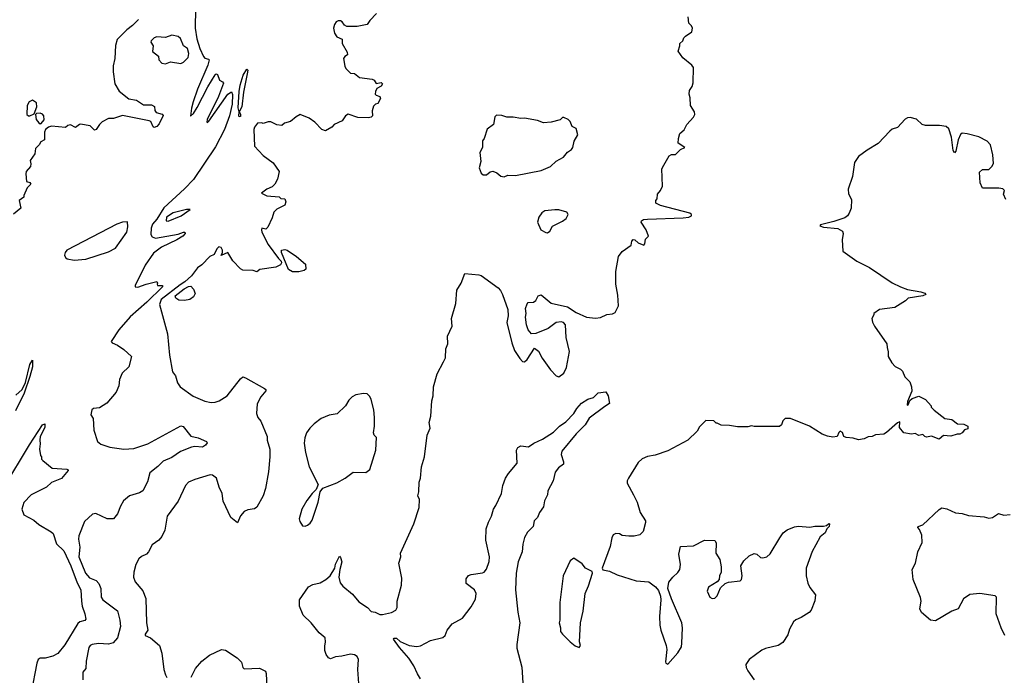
# Model space of a CAD drawing. Extents: x 2220333 to 2384341, y 721037 to 894043.
# Tile 119 of 256: x 2317235 to 2324998, y 782220 to 787393. Entities that reach past the tile are written whole.
import ezdxf

# ---------------------------------------------------------------- set-up
doc = ezdxf.new("R2010")
doc.units = 0

msp = doc.modelspace()

# ---------------------------------------------------------------- linework, layer by layer
at = {"layer": '0CON10XD'}
for points in [[(2318621.2, 787481.2), (2318618.9, 787325), (2318630.3, 787240.3), (2318655.6, 787165), (2318685, 787100.8), (2318695, 787090), (2318722.3, 787082.3), (2318727.5, 787075), (2318717.3, 787032.7), (2318637.5, 786845), (2318603.8, 786745), (2318590, 786695), (2318582.5, 786632.5), (2318605, 786652.5), (2318635, 786698.8), (2318717.8, 786862.2), (2318775, 786958), (2318785, 786965.7), (2318795, 786958.8), (2318810.6, 786915), (2318835, 786901.2), (2318840.8, 786890.8), (2318802.8, 786787.2), (2318714, 786605), (2318710, 786585), (2318715, 786582.5), (2318725, 786592.5), (2318875, 786803.8), (2318905, 786823.3), (2318912.9, 786802.9), (2318908.8, 786725), (2318889.2, 786635), (2318849.5, 786525), (2318779.4, 786390.6), (2318605, 786132), (2318535, 786058.6), (2318371.2, 785908.8), (2318315, 785818), (2318281.3, 785778.7), (2318271.4, 785748.6), (2318267.8, 785697.8), (2318280, 785680), (2318305, 785668.5), (2318485, 785700.9), (2318525, 785715.4), (2318536, 785715), (2318539.4, 785705), (2318520.6, 785685), (2318475, 785655.6), (2318351.7, 785598.3), (2318288.6, 785551.4), (2318223.1, 785456.9), (2318146.2, 785295), (2318145, 785283.8), (2318165, 785281.4), (2318232.9, 785307.1), (2318315, 785326), (2318322.5, 785315), (2318317.5, 785305), (2318322.5, 785295), (2318360, 785295), (2318361.2, 785285), (2318237.5, 785165), (2318105, 785048.3), (2318015.7, 784945), (2317956.7, 784853.3), (2317962.7, 784842.7), (2318005, 784826), (2318055, 784790), (2318116.7, 784735), (2318096.2, 784655), (2318042.7, 784605), (2318021.9, 784555), (2318016.9, 784505), (2317995.4, 784454.6), (2317922.2, 784367.8), (2317865, 784329.2), (2317815.7, 784324.3), (2317804.3, 784315), (2317796.7, 784275), (2317814, 784245), (2317818.8, 784155), (2317848.8, 784065), (2317875, 784042.9), (2317945, 784018.7), (2318055, 784005.3), (2318135, 784010.3), (2318244.7, 784045.3), (2318505, 784187.5), (2318523, 784183), (2318585, 784105.6), (2318642.4, 784092.4), (2318707.5, 784065), (2318713.3, 784055), (2318700.6, 784035), (2318675, 784020.3), (2318615, 784025.4), (2318590, 784020), (2318503.8, 783985), (2318435, 783938.6), (2318365, 783910.8), (2318325, 783868), (2318261.9, 783818.1), (2318243.2, 783746.8), (2318205, 783676.7), (2318179.5, 783660.5), (2318101.2, 783635), (2318054.5, 783595.5), (2318029.2, 783555), (2318005.6, 783494.4), (2317975, 783453.3), (2317925, 783453.3), (2317835, 783496), (2317807.7, 783492.3), (2317745, 783432.5), (2317700.7, 783319.3), (2317697.8, 783295), (2317709.6, 783230.4)], [(2320048.8, 787441.2), (2319995, 787386.7), (2319975, 787353.3), (2319895, 787340), (2319815, 787340), (2319795, 787350), (2319776.4, 787376.4), (2319765, 787382.5), (2319745, 787382.5), (2319730, 787375), (2319717.5, 787355), (2319710, 787325), (2319717.5, 787285), (2319735, 787257.5), (2319778.3, 787238.3), (2319777.5, 787205), (2319817.5, 787135), (2319820, 787115), (2319797, 787103), (2319787.5, 787085), (2319797.5, 787025), (2319807, 787007), (2319841.7, 786971.7), (2319875, 786967.5), (2319915, 786936.7), (2320015, 786922.5), (2320030, 786915), (2320045, 786890), (2320085, 786897.5), (2320096.4, 786886.4), (2320085, 786867.5), (2320050.7, 786849.3), (2320038.8, 786825), (2320036.7, 786805), (2320045, 786796.7), (2320075, 786787.5), (2320078.3, 786771.7), (2320059.3, 786730.7), (2320040, 786725), (2320025, 786710), (2320013, 786673), (2320017.5, 786635), (2320005, 786623.3), (2319985, 786617.5), (2319901.7, 786621.7), (2319825, 786646.7), (2319802.5, 786635), (2319776.1, 786593.9), (2319715, 786566.2), (2319695, 786543.3), (2319645, 786516.7), (2319615.9, 786525.9), (2319562.5, 786585), (2319516.1, 786616.1), (2319445, 786643.3), (2319413.9, 786626.1), (2319370.7, 786589.3), (2319323, 786577), (2319301.7, 786558.3), (2319263, 786563), (2319215, 786587.5), (2319193, 786587), (2319155, 786572.5), (2319145, 786577.5), (2319110, 786575), (2319086.4, 786543.6), (2319081.2, 786525), (2319086.7, 786395), (2319155, 786320), (2319233, 786263), (2319280, 786195), (2319267.5, 786135), (2319247.5, 786095), (2319225, 786073.3), (2319182.5, 786055), (2319142.5, 786025), (2319184, 786004), (2319280, 785995), (2319295, 785982.5), (2319325, 785980), (2319332.5, 785955), (2319325, 785930), (2319262.5, 785897.5), (2319237.5, 785875), (2319225, 785830), (2319190, 785755), (2319175, 785740), (2319145, 785747.5), (2319140, 785735), (2319143.8, 785715), (2319195, 785620), (2319275, 785507.5), (2319296.8, 785486.8), (2319299.4, 785475), (2319291.8, 785458.2), (2319255, 785439.2), (2319128.3, 785421.7), (2319105, 785402.5), (2319075, 785412.5), (2318995, 785417.5), (2318975, 785426.7), (2318915, 785489.2), (2318877, 785557), (2318822.5, 785532.5), (2318833.8, 785556.2), (2318834.3, 785575), (2318824, 785595), (2318805, 785599.6), (2318789.2, 785585), (2318769.3, 785540.7), (2318734.5, 785525), (2318670.8, 785459.2), (2318637.7, 785435), (2318588.8, 785371.2), (2318536, 785324), (2318499.6, 785300.4), (2318350.6, 785185), (2318335.8, 785145), (2318399.2, 784915), (2318414.7, 784745), (2318440, 784615), (2318461.9, 784581.9), (2318478.3, 784528.3), (2318500, 784495), (2318603.3, 784423.3), (2318695, 784381.9), (2318745, 784372.9), (2318775, 784374.4), (2318806.7, 784385), (2318871.2, 784425), (2318975, 784558.8), (2318995, 784574), (2319015, 784568), (2319165, 784483.8)], [(2318170.8, 787395), (2318125, 787345.7), (2318078.2, 787311.8), (2318003.3, 787236.7), (2317991.1, 787188.9), (2317985.8, 787085), (2317971.4, 787028.6), (2317971.3, 786981.3), (2317986.2, 786886.2), (2318018.8, 786828.8), (2318095, 786768), (2318155, 786758.8), (2318212, 786722), (2318275, 786720), (2318298.3, 786708.3), (2318300, 786675), (2318310.7, 786660.7), (2318357.7, 786647.7), (2318366.2, 786636.2), (2318335, 786570), (2318315, 786550.6), (2318295, 786542), (2318287.3, 786547.3), (2318268.3, 786588.3), (2318255.6, 786595.6), (2318045, 786635.7), (2317975, 786613.3), (2317935, 786612), (2317883.9, 786586.1), (2317863.6, 786566.4), (2317837.5, 786525), (2317825, 786520), (2317790, 786555), (2317715, 786567.5), (2317705, 786566.7), (2317675, 786542.5), (2317635, 786562.5), (2317613.3, 786556.7), (2317595, 786542.5), (2317485, 786553.3), (2317462.5, 786545), (2317437.5, 786525), (2317430, 786505), (2317430, 786445), (2317400.7, 786429.3), (2317387.5, 786405), (2317360, 786375), (2317353.3, 786335), (2317318.3, 786281.7), (2317323.8, 786255), (2317318.8, 786235), (2317285.9, 786194.1), (2317282.7, 786177.3), (2317287.5, 786115), (2317315, 786108), (2317323.8, 786095), (2317292.9, 786067.1), (2317266.7, 786005), (2317267.5, 785992.5), (2317230, 785965), (2317243.8, 785905), (2317185, 785858.6)], [(2319908.8, 782155), (2319901.2, 782265), (2319906.7, 782345), (2319895, 782367.5), (2319875, 782381.2), (2319842.7, 782387.3), (2319775, 782370.8), (2319725, 782366), (2319685, 782348.8), (2319668.8, 782358.8), (2319650, 782385), (2319640, 782415), (2319640.7, 782449.3), (2319646.2, 782485), (2319642, 782515), (2319595, 782556), (2319532.9, 782632.9), (2319468.8, 782695), (2319440.8, 782765), (2319440, 782815), (2319511.7, 782918.3), (2319545, 782936.2), (2319605, 782950), (2319647.5, 782975), (2319683.9, 783006.1), (2319718.8, 783065), (2319724.2, 783095.8), (2319755, 783160), (2319765, 783150), (2319773.8, 783115), (2319758, 783055), (2319752, 782995), (2319760.8, 782950.8), (2319783.6, 782923.6), (2319859.7, 782859.7), (2319909.4, 782799.4), (2319976.1, 782756.1), (2320005, 782723.4), (2320037.4, 782717.4), (2320075, 782700.5), (2320095, 782700), (2320165, 782715.6), (2320201.2, 782735), (2320212, 782755), (2320210, 782805), (2320245, 782930), (2320247.3, 782987.3), (2320224.3, 783105), (2320240.8, 783155), (2320236, 783185), (2320341.4, 783415), (2320385.6, 783545), (2320386.1, 783606.1), (2320373.8, 783635), (2320383, 783667), (2320384, 783745), (2320396, 783775), (2320404, 783865), (2320425.8, 783945), (2320446.7, 784115), (2320470.7, 784169.3), (2320464, 784215), (2320475.6, 784265), (2320484.2, 784385), (2320494.3, 784425), (2320496.2, 784495), (2320525, 784597.5), (2320575, 784693.3), (2320592, 784725), (2320593.8, 784795), (2320610, 784835), (2320608, 784895), (2320643.3, 784975), (2320638.8, 785035), (2320673, 785153), (2320680.7, 785259.3), (2320716.2, 785315), (2320745, 785390), (2320855, 785380), (2320873.6, 785373.6), (2321007.3, 785277.3), (2321025, 785256.7), (2321042.5, 785225), (2321083.8, 785105), (2321086, 785055), (2321076.1, 785003.9), (2321114.4, 784844.4), (2321135, 784782.5), (2321178.3, 784718.3), (2321200, 784695), (2321215, 784692.5), (2321235, 784712.5), (2321295, 784800), (2321325, 784777.5), (2321355, 784722.5), (2321420.8, 784630.8), (2321465, 784583.3), (2321485, 784574), (2321523.8, 784605), (2321545, 784647.5), (2321569.2, 784775), (2321542.9, 784885), (2321538.8, 784985), (2321523.6, 785003.6), (2321505, 785010), (2321465, 785002.5), (2321402.5, 784955), (2321305, 784916.7), (2321270, 784915), (2321243.3, 784945), (2321230, 784985), (2321223.3, 785045), (2321228.8, 785075), (2321222, 785115), (2321235, 785150), (2321245, 785160), (2321287, 785163), (2321303, 785177), (2321322.5, 785215), (2321345, 785222.5), (2321426.4, 785156.4), (2321555, 785126.7), (2321623, 785083), (2321705, 785046), (2321775, 785037.5), (2321815, 785044), (2321865, 785065.8), (2321908.7, 785071.3), (2321928.8, 785081.2), (2321956.9, 785135), (2321951.9, 785218.1), (2321936, 785305), (2321936.2, 785405), (2321956.7, 785525), (2321985, 785562.5), (2322055, 785612.5), (2322060, 785645), (2322071.7, 785658.3), (2322085, 785656.7), (2322112.4, 785632.4), (2322155.8, 785614.2), (2322163.8, 785625), (2322168.8, 785661.2), (2322192.5, 785685), (2322173.3, 785735), (2322133.8, 785795), (2322136.7, 785805), (2322152.5, 785815), (2322185, 785820), (2322465, 785829.4), (2322510, 785835), (2322532.5, 785845), (2322532.5, 785855), (2322517.5, 785865), (2322286.1, 785926.1), (2322250, 785945), (2322250, 785965), (2322261.7, 785978.3), (2322262.5, 786015), (2322287.5, 786045), (2322301.7, 786078.3), (2322297.5, 786215), (2322312.5, 786245), (2322355, 786317.5), (2322375, 786330), (2322405, 786330), (2322445, 786367.5), (2322480, 786385), (2322427.5, 786417.5), (2322430, 786455), (2322440, 786495), (2322475, 786522.5), (2322493.8, 786565), (2322546.2, 786623.8), (2322557.1, 786645), (2322554.2, 786665), (2322523.8, 786715), (2322521.2, 786775), (2322512, 786805), (2322516.2, 786835), (2322536, 786865), (2322546, 786895), (2322546.7, 787015), (2322535, 787033.3), (2322462.3, 787092.3), (2322427.5, 787145), (2322440, 787185), (2322440, 787205), (2322462.5, 787225), (2322471.7, 787248.3), (2322485, 787262.5), (2322533, 787297), (2322538.8, 787325), (2322531.2, 787345), (2322511.2, 787365), (2322504, 787416)], [(2318385, 787043.3), (2318425, 787060), (2318505, 787047.1), (2318525, 787058.1), (2318564.2, 787095), (2318568.8, 787125), (2318557.5, 787165), (2318527, 787187), (2318503.3, 787245), (2318485, 787260), (2318435, 787270), (2318385, 787252.5), (2318315, 787256.7), (2318295, 787250), (2318272.5, 787225), (2318270, 787215), (2318286.7, 787185), (2318281.7, 787141.7), (2318330, 787105), (2318332.5, 787075), (2318355, 787050), (2318385, 787043.3)], [(2318965, 786626.7), (2318961.9, 786635), (2318964.2, 786665), (2318957.9, 786697.9), (2318965.7, 786825), (2318972.9, 786875), (2318997.5, 786955), (2319025, 787002.5), (2319032.5, 786995), (2319028.9, 786965), (2319000, 786820), (2318985.9, 786705), (2318966.2, 786665), (2318975, 786646.7), (2318975, 786630), (2318965, 786626.7)], [(2317305, 786633.3), (2317315, 786633.8), (2317350, 786650), (2317369.4, 786705), (2317366.2, 786736.2), (2317335, 786758.6), (2317309.2, 786745), (2317294.3, 786714.3), (2317292, 786645), (2317305, 786633.3)], [(2317395, 786571.2), (2317405, 786573.8), (2317428.3, 786601.7), (2317425.7, 786635), (2317415, 786647.1), (2317395, 786654), (2317367.5, 786652.5), (2317360, 786645), (2317365.7, 786605), (2317385, 786578), (2317395, 786571.2)], [(2321055, 786153.3), (2321083.9, 786166.1), (2321145, 786163.3), (2321345, 786202.5), (2321420, 786235), (2321465, 786277.5), (2321523, 786307), (2321553.6, 786346.4), (2321585, 786367.5), (2321596.2, 786385), (2321606.4, 786433.6), (2321636.7, 786485), (2321622.5, 786535), (2321590.7, 786550.7), (2321575, 786590), (2321560, 786605), (2321525, 786620), (2321515, 786620), (2321495, 786602.5), (2321426.4, 786583.6), (2321365, 786580), (2321318.3, 786598.3), (2321215, 786616.7), (2321185, 786612.5), (2321125, 786622.5), (2321075, 786622.5), (2321035, 786637.5), (2320995, 786640), (2320980, 786625), (2320970, 786565), (2320921.7, 786528.3), (2320897.5, 786455), (2320883, 786437), (2320882.5, 786385), (2320862.5, 786345), (2320870, 786275), (2320857.5, 786225), (2320872.3, 786182.3), (2320888.3, 786168.3), (2320915, 786168.8), (2320945, 786192.5), (2320965, 786196.2), (2320997.5, 786185), (2321029.3, 786159.3), (2321055, 786153.3)], [(2325010, 785975), (2324992.5, 786015), (2325000, 786045), (2324985, 786057.5), (2324955, 786063.3), (2324825, 786063.3), (2324807.5, 786105), (2324801.7, 786188.3), (2324825, 786210), (2324875, 786210), (2324900, 786235), (2324911.7, 786258.3), (2324907.5, 786325), (2324890, 786405), (2324863.6, 786433.6), (2324797.7, 786467.7), (2324705, 786492), (2324665, 786496.2), (2324653.4, 786486.6), (2324632.9, 786445), (2324615.7, 786355), (2324605, 786343.3), (2324595, 786360), (2324582.2, 786465), (2324561.2, 786531.2), (2324538.8, 786548.8), (2324488, 786558), (2324377, 786557), (2324350, 786565), (2324305, 786607.5), (2324255, 786620), (2324235, 786617.5), (2324215, 786607.5), (2324155, 786542.5), (2324115, 786530), (2324095, 786513.3), (2324002.5, 786415), (2323916.4, 786363.6), (2323847, 786313), (2323817.5, 786265), (2323800, 786155), (2323766.2, 786055), (2323769.5, 786019.5), (2323793.8, 785975), (2323790.8, 785905), (2323774, 785865), (2323762, 785845), (2323740.2, 785829.8), (2323655, 785801.2), (2323547.5, 785775), (2323542.5, 785765), (2323572.5, 785755), (2323685, 785744.1), (2323721.4, 785725), (2323726.7, 785705), (2323719.5, 785655), (2323723.8, 785565), (2323835, 785487.5), (2323935, 785436.7), (2324115, 785317.5), (2324180, 785285), (2324235, 785263.3), (2324340, 785245), (2324370, 785235), (2324380, 785225), (2324355, 785213.8), (2324240, 785195), (2324220, 785175), (2324135, 785122.5), (2324015, 785106.7), (2323970, 785075), (2323970, 785065), (2323952.5, 785035), (2323957.5, 785005), (2323973.9, 784973.9), (2324072.5, 784835), (2324073.3, 784805), (2324083, 784773), (2324082.5, 784735), (2324110, 784685), (2324137, 784657), (2324180, 784635), (2324195, 784620), (2324212.5, 784575), (2324253.3, 784535), (2324266.2, 784495), (2324267.7, 784462.3), (2324235, 784380), (2324231.7, 784351.7), (2324240, 784355), (2324253, 784387), (2324272.5, 784405), (2324325, 784423.3), (2324376.7, 784395), (2324420, 784345), (2324420, 784335), (2324445, 784312.5), (2324530, 784245), (2324585, 784237.5), (2324630, 784205), (2324678.3, 784201.7), (2324710, 784185), (2324710, 784165), (2324685, 784157.5), (2324666.4, 784133.6), (2324647, 784123), (2324625, 784122.5), (2324575, 784106.7), (2324518.3, 784111.7), (2324485, 784083.3), (2324425, 784107.5), (2324385, 784100), (2324370, 784105), (2324355, 784120), (2324325, 784112.5), (2324295, 784127.5), (2324265, 784123.8), (2324205, 784133.3), (2324172.5, 784175), (2324175, 784220), (2324155, 784212.5), (2324070, 784135), (2324047, 784123), (2323983.6, 784116.4), (2323957, 784103), (2323925, 784102.5), (2323893.9, 784086.1), (2323847.5, 784077.5), (2323805, 784090), (2323750, 784095), (2323733.6, 784103.6), (2323722.5, 784135), (2323705, 784146.7), (2323693.3, 784135), (2323680, 784105), (2323645, 784100), (2323605, 784106), (2323563, 784123), (2323462.5, 784185), (2323313, 784247), (2323270, 784245), (2323251.7, 784228.3), (2323240, 784195), (2323225, 784182.5), (2323025, 784182.5), (2323005, 784187.5), (2322975, 784180), (2322895, 784180), (2322831.7, 784191.7), (2322765, 784192.5), (2322735, 784210), (2322725, 784210), (2322707, 784227), (2322645, 784230), (2322595, 784180), (2322577.5, 784145), (2322503.6, 784076.4), (2322345, 783990), (2322245, 783956.7), (2322185, 783947.5), (2322143, 783927), (2322110.7, 783899.3), (2322034, 783775), (2322024.3, 783755), (2322023.1, 783735), (2322075.5, 783645), (2322102.5, 783585), (2322125.7, 783505), (2322167.7, 783437.7), (2322170, 783425), (2322151.2, 783355), (2322125, 783328), (2322078.3, 783318.3), (2322038.3, 783318.3), (2321985, 783323.3), (2321965, 783336.7), (2321935, 783340), (2321915, 783327.5), (2321904.6, 783305.4), (2321889.2, 783235), (2321826.7, 783065), (2321833, 783053), (2321885, 783042.5), (2321945, 783011.9), (2322094.5, 782964.5), (2322195, 782957.1), (2322247.8, 782917.8), (2322270.3, 782890.3), (2322287.5, 782845), (2322290.6, 782815), (2322278.2, 782685), (2322282.1, 782615), (2322289.5, 782575), (2322333.1, 782455), (2322337.1, 782425), (2322327, 782327), (2322330, 782315), (2322345, 782307.5), (2322425, 782396.2), (2322451.9, 782445), (2322456.3, 782473.7), (2322460.9, 782595), (2322456.2, 782635), (2322373, 782823), (2322345.8, 782905), (2322352.9, 782955), (2322383.8, 782995), (2322425, 783030), (2322439.4, 783055), (2322444.4, 783095), (2322431.1, 783175), (2322445, 783237.5), (2322547.5, 783242.5), (2322633.9, 783286.1), (2322715, 783282.5), (2322726.2, 783265), (2322722.9, 783185), (2322753.8, 783135), (2322766.2, 783075), (2322766.1, 783033.9), (2322752.5, 783005), (2322750, 782975), (2322733, 782957), (2322665, 782916.2), (2322654, 782885), (2322675, 782836.7), (2322695, 782826.7), (2322715, 782827.5), (2322733.6, 782846.4), (2322759.3, 782910.7), (2322796.4, 782943.6), (2322823.9, 782956.1), (2322915, 782966.7), (2322926.7, 782975), (2322931.2, 783005), (2322921.2, 783085), (2322945, 783123.3), (2322985, 783163.8), (2323025, 783182), (2323046.7, 783175), (2323075, 783148.8), (2323095, 783146), (2323125.5, 783154.5), (2323150.7, 783179.3), (2323227.5, 783305), (2323255, 783343.8), (2323285, 783368.8), (2323345, 783392), (2323375, 783396), (2323465, 783388.8), (2323505, 783396.7), (2323573, 783397), (2323597, 783403), (2323615, 783417.5), (2323620, 783415), (2323617.5, 783395), (2323597.5, 783375), (2323586.1, 783343.9), (2323547, 783313), (2323511.7, 783248.3), (2323484.1, 783195.9), (2323435.8, 783065), (2323435.8, 783005), (2323447.7, 782947.7), (2323463.9, 782913.9), (2323510, 782855), (2323505, 782807.5), (2323475.4, 782735), (2323460, 782715), (2323397.5, 782675), (2323355, 782658.8), (2323335, 782641.2), (2323304.3, 782585), (2323291.3, 782538.7), (2323250.9, 782479.1), (2323214.4, 782455.6), (2323115, 782431.9), (2323085, 782418.9), (2322987.5, 782345), (2322960.8, 782305), (2322963, 782283), (2322975, 782256.7), (2323024.4, 782184.4)], [(2318405, 785803.8), (2318507.5, 785845), (2318580, 785895), (2318550, 785895), (2318445, 785868.2), (2318392.2, 785835), (2318390, 785805), (2318405, 785803.8)], [(2321395, 785711.2), (2321413.8, 785725), (2321435, 785762.5), (2321515, 785803.3), (2321542.5, 785825), (2321560, 785855), (2321547.5, 785875), (2321485, 785891.9), (2321455, 785892.5), (2321375, 785883.3), (2321352.3, 785867.7), (2321326.7, 785835), (2321317.5, 785795), (2321342.5, 785735), (2321382.3, 785712.3), (2321395, 785711.2)], [(2317665.4, 785495.4), (2317755, 785503.9), (2317935, 785561.1), (2317989.6, 785590.4), (2318080.7, 785715), (2318088.1, 785758.1), (2318085, 785797.5), (2318045, 785794.1), (2318001.5, 785778.5), (2317607.5, 785575), (2317592, 785555), (2317588, 785535), (2317595, 785516.7), (2317610, 785505), (2317665.4, 785495.4)], [(2319385, 785403.3), (2319355, 785422.5), (2319300, 785555), (2319300, 785575), (2319325, 785580), (2319343.6, 785573.6), (2319417.5, 785525), (2319487.5, 785465), (2319490, 785425), (2319476.4, 785413.6), (2319435, 785404), (2319385, 785403.3)], [(2318535, 785177.9), (2318490.6, 785180.6), (2318465.7, 785195), (2318461.4, 785215), (2318530.7, 785269.3), (2318565, 785287.8), (2318585, 785290), (2318605, 785266.2), (2318617, 785233), (2318606, 785205), (2318575, 785184.5), (2318535, 785177.9)], [(2317205, 784430.6), (2317253.6, 784475), (2317279.4, 784530.6), (2317315, 784671.2), (2317335, 784707.5), (2317336.8, 784655), (2317315, 784576.7), (2317270.8, 784445), (2317202.6, 784307.4)], [(2319165, 784483.8), (2319175.7, 784475.7), (2319175.8, 784465), (2319135, 784416.7), (2319107.7, 784362.3), (2319103.1, 784285), (2319112.5, 784255), (2319135.5, 784225.5), (2319185.7, 784105), (2319185.8, 784075), (2319207.1, 784005), (2319206.9, 783945), (2319195.4, 783825), (2319171.9, 783695), (2319154, 783635), (2319105, 783547.5), (2319085, 783533.3), (2319033.6, 783526.4), (2319005, 783512.5), (2318975, 783477.5), (2318953, 783423), (2318900, 783465), (2318840, 783595), (2318830.8, 783655), (2318807.5, 783705), (2318785.7, 783775.7), (2318755, 783800), (2318737, 783803), (2318614.5, 783765.5), (2318566.8, 783743.2), (2318542.4, 783717.6), (2318485, 783593.3), (2318398.8, 783475), (2318380, 783365), (2318356.2, 783315), (2318331.2, 783285), (2318280.3, 783249.7), (2318251.2, 783195), (2318235, 783176.7), (2318195, 783157.5), (2318175, 783140), (2318149.2, 783095), (2318134.3, 783035), (2318132.9, 782995), (2318145, 782956.7), (2318205, 782886.7), (2318230, 782825), (2318233.8, 782635), (2318243.8, 782575), (2318224, 782545), (2318223.8, 782535), (2318265, 782516.7), (2318336.7, 782455), (2318356.7, 782395), (2318372, 782265), (2318384.2, 782224.2), (2318395, 782202.5)], [(2319485, 783397.5), (2319505, 783403.3), (2319525, 783420), (2319540.8, 783445), (2319587.5, 783585), (2319603, 783667), (2319623.6, 783696.4), (2319735, 783738), (2319801.2, 783775), (2319865, 783822), (2319965, 783820), (2319996.1, 783843.9), (2320043.3, 783995), (2320046.7, 784095), (2320030, 784115), (2320023.9, 784133.9), (2320033.3, 784185), (2320033.3, 784255), (2320026.7, 784315), (2320006.4, 784396.4), (2319995, 784420), (2319975, 784440), (2319945, 784442.5), (2319885, 784432.5), (2319855, 784417.5), (2319829.3, 784390.7), (2319802.5, 784345), (2319738.3, 784281.7), (2319675, 784271.2), (2319612.5, 784245), (2319556.7, 784205), (2319521.2, 784168.8), (2319497.3, 784132.7), (2319483.9, 784093.9), (2319478.3, 784051.7), (2319487.3, 783977.3), (2319518, 783865), (2319587.5, 783725), (2319572.5, 783685), (2319540, 783655), (2319499.5, 783600.5), (2319459.3, 783530.7), (2319437.5, 783455), (2319443.3, 783433.3), (2319465, 783400), (2319485, 783397.5)], [(2320395, 782193.3), (2320370.5, 782230.5), (2320342, 782295), (2320302.5, 782355), (2320228.9, 782438.9), (2320181.2, 782505), (2320186.2, 782513.8), (2320205, 782512.9), (2320235, 782485.7), (2320305.4, 782455.4), (2320365, 782447.7), (2320395, 782453.3), (2320474.6, 782495.4), (2320570.9, 782519.1), (2320588.8, 782535), (2320605, 782577.5), (2320644.3, 782625.7), (2320725, 782671.2), (2320795, 782760), (2320829.3, 782820.7), (2320834.2, 782865), (2320820, 782895), (2320756.2, 782945), (2320755, 782980), (2320772.3, 783007.7), (2320794.2, 783015.8), (2320885, 783028.1), (2320898.1, 783035), (2320915, 783058), (2320935, 783118.8), (2320938.8, 783155), (2320910.9, 783285), (2320912.9, 783375), (2320930.9, 783429.1), (2320955.2, 783474.8), (2320969.6, 783530.4), (2320989.6, 783560.4), (2321033.5, 783655), (2321045, 783717.5), (2321064.4, 783775), (2321087.5, 783812.5), (2321158.2, 783895), (2321152.7, 783995), (2321161.7, 784018.3), (2321185, 784029.2), (2321247.5, 784022.5), (2321288.7, 784051.3), (2321357.9, 784082.1), (2321442.4, 784137.6), (2321490.6, 784185), (2321539.5, 784220.5), (2321603.1, 784285), (2321626.9, 784325), (2321665, 784367.1), (2321715, 784399.2), (2321758.3, 784411.7), (2321795, 784448.6), (2321855, 784456.7), (2321875.7, 784425), (2321883.8, 784365), (2321848.9, 784341.1), (2321725, 784250), (2321694.1, 784195.9), (2321622.5, 784125), (2321510.3, 783989.7), (2321502.7, 783962.7), (2321523.3, 783905), (2321522.5, 783885), (2321483.6, 783856.4), (2321456.4, 783823.6), (2321440, 783755), (2321400, 783675), (2321396.4, 783643.6), (2321373, 783597), (2321365, 783550), (2321332.5, 783505), (2321316.7, 783465), (2321291.7, 783438.3), (2321282.5, 783395), (2321239.7, 783350.3), (2321214, 783306), (2321200.8, 783255), (2321197.3, 783195), (2321164.5, 783115), (2321148.2, 783025), (2321144.6, 782895), (2321162.4, 782717.6), (2321177.3, 782635), (2321153.4, 782463.4), (2321155.6, 782435), (2321194.2, 782285), (2321200.5, 782159.5)], [(2317109.2, 783700.8), (2317312.1, 784037.9), (2317415, 784195.7), (2317433, 784203), (2317432.5, 784175), (2317396, 784105), (2317394.1, 784075.9), (2317396.7, 784045), (2317390, 784005), (2317400, 783955), (2317407.5, 783945), (2317407.5, 783925), (2317416.7, 783915), (2317490, 783855), (2317606.2, 783846.2), (2317613.9, 783843.9), (2317616, 783835), (2317565, 783774), (2317485, 783740), (2317446.7, 783705), (2317325.9, 783644.1), (2317266.4, 783583.6), (2317250.7, 783530.7), (2317266.7, 783485), (2317345, 783443.3), (2317385, 783409.1), (2317482.8, 783352.8), (2317497.8, 783337.8), (2317525, 783258.5), (2317582.5, 783202.5), (2317638.2, 783085), (2317689, 782949), (2317716.1, 782895), (2317722.1, 782805), (2317728.2, 782765), (2317749.5, 782705), (2317755, 782663.3), (2317747.1, 782652.9), (2317709.1, 782640.9), (2317691.9, 782628.1), (2317590.1, 782459.9), (2317535, 782393.3), (2317495, 782370), (2317435, 782354.2), (2317395, 782356), (2317381.2, 782345), (2317370, 782315), (2317325.6, 782085)], [(2325002, 782535), (2324972, 782595), (2324932.9, 782705), (2324936.2, 782836.2), (2324927, 782847), (2324805, 782866.7), (2324725, 782857.5), (2324675, 782823.8), (2324634.3, 782745.7), (2324585, 782725.8), (2324455, 782650), (2324415, 782656.2), (2324343.8, 782715), (2324331.2, 782745), (2324341.2, 782805), (2324338, 782835), (2324278.9, 782975), (2324271.4, 783055), (2324298.6, 783105), (2324316.9, 783195), (2324350.9, 783269.1), (2324348.1, 783325), (2324330.5, 783370.5), (2324316.7, 783385), (2324317.5, 783395), (2324355, 783406.7), (2324485, 783528.8), (2324505, 783541.2), (2324545, 783534.2), (2324613.2, 783503.2), (2324665, 783497.5), (2324715, 783480.5), (2324839.5, 783469.5), (2324875, 783459.2), (2324905, 783464.2), (2324952.7, 783497.3), (2324995, 783484.2), (2325045, 783488)], [(2317709.6, 783230.4), (2317701.8, 783155), (2317752.3, 783025), (2317785, 782990), (2317836.8, 782966.8), (2317859.2, 782945), (2317875.7, 782905), (2317877.1, 782837.1), (2317889.2, 782815), (2318005, 782728.8), (2318025.5, 782655), (2318030.6, 782605), (2318005.4, 782515), (2317970.8, 782475), (2317935, 782465.4), (2317855, 782470), (2317805, 782462), (2317790, 782455), (2317780.5, 782439.5), (2317758.7, 782331.3), (2317756, 782275), (2317733.8, 782245), (2317731.9, 782185)], [(2321645, 782440), (2321656.7, 782455), (2321648.8, 782485), (2321656.4, 782635), (2321676.4, 782725), (2321692.7, 782865), (2321720, 782925), (2321751.2, 783025), (2321748, 783038), (2321696.7, 783065), (2321668.8, 783098.8), (2321605, 783143.3), (2321575, 783122.5), (2321520, 783005), (2321493.3, 782795), (2321492.5, 782655), (2321487.5, 782635), (2321497.5, 782595), (2321497.5, 782565), (2321513.6, 782543.6), (2321573.9, 782483.9), (2321615, 782452.5), (2321645, 782440)], [(2318588, 782205), (2318620.8, 782275), (2318669.6, 782330.4), (2318730.6, 782379.4), (2318825, 782422.5), (2318857.9, 782417.9), (2318948.8, 782358.8), (2318983.1, 782325), (2318995, 782281.2), (2319005, 782270.6), (2319125, 782277.1), (2319172.3, 782252.3), (2319179.2, 782235), (2319182.5, 782125)]]:
    msp.add_lwpolyline(points, dxfattribs=at)

doc.saveas('drawing.dxf')
